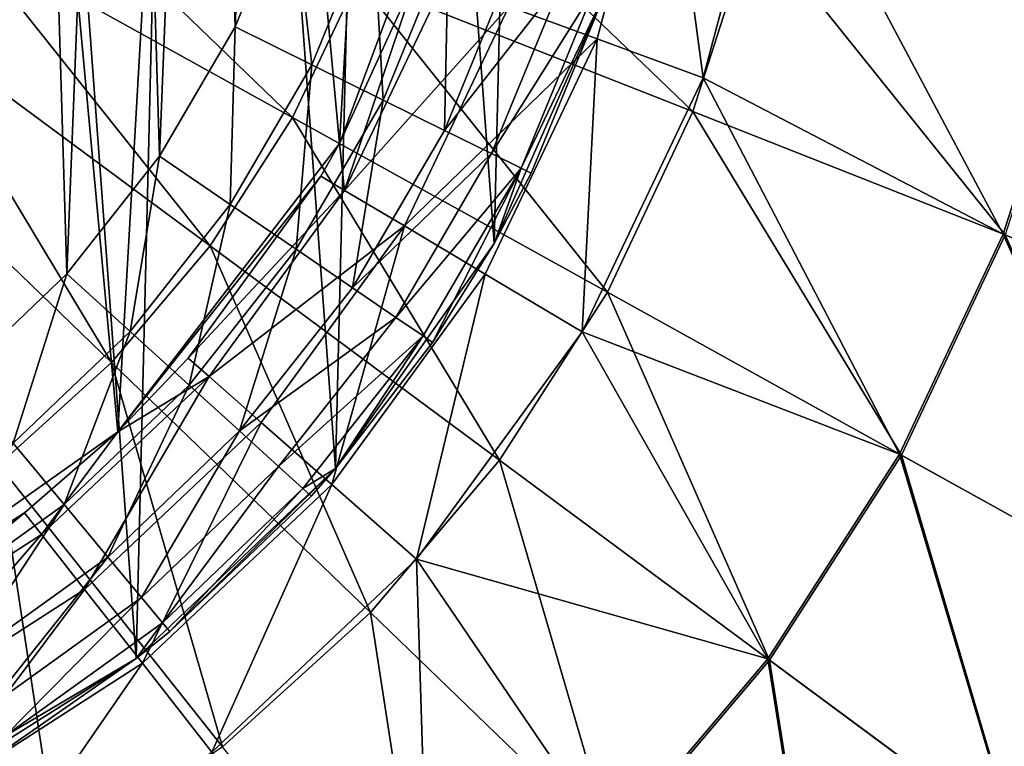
# Model space of a CAD drawing. Header units: millimetres. Extents: x 64 to 3333, y 103 to 3347.
# Tile 14 of 256: x 546 to 561, y 645 to 656. Entities that reach past the tile are written whole.
import ezdxf

# ---------------------------------------------------------------- set-up
doc = ezdxf.new("R2010")
doc.units = ezdxf.units.MM
doc.header["$LTSCALE"] = 25.4
doc.layers.get('0').update_dxf_attribs({"true_color": 0xff5454})

# ---------------------------------------------------------------- blocks, each defined once
blk = doc.blocks.new('SPIDER-6785-9743.STL')
at = {"color": 0}
mesh = blk.add_polyface(dxfattribs=at)
corners = [(513.399, 665.71, 114.71), (514.011, 657.441, 114.71), (513.298, 661.545, 114.71), (514.311, 669.774, 114.71), (515.51, 653.554, 114.71), (515.999, 673.583, 114.71), (517.74, 650.035, 114.71), (518.397, 676.989, 114.71), (520.613, 647.019, 114.71), (521.413, 679.862, 114.71), (524.019, 644.621, 114.71), (524.932, 682.091, 114.71), (527.828, 642.933, 114.71), (528.818, 683.591, 114.71), (531.892, 642.021, 114.71), (532.923, 684.304, 114.71), (536.057, 641.92, 114.71), (537.087, 684.203, 114.71), (540.161, 642.633, 114.71), (541.152, 683.291, 114.71), (544.047, 644.133, 114.71), (544.961, 681.603, 114.71), (547.566, 646.362, 114.71), (548.367, 679.205, 114.71), (550.583, 649.235, 114.71), (551.24, 676.189, 114.71), (552.981, 652.641, 114.71), (553.469, 672.67, 114.71), (554.668, 656.45, 114.71), (554.969, 668.783, 114.71), (555.58, 660.515, 114.71), (555.682, 664.679, 114.71)]
mesh.append_faces([[corners[k] for k in face] for face in [(0, 1, 2), (30, 29, 31)]], dxfattribs={"vtx0": -1, "color": 0})
mesh.append_faces([[corners[k] for k in face] for face in [(1, 3, 4), (4, 5, 6), (6, 7, 8), (8, 9, 10), (10, 11, 12), (12, 13, 14), (14, 15, 16), (16, 17, 18), (18, 19, 20), (20, 21, 22), (22, 23, 24), (24, 25, 26), (26, 27, 28), (28, 29, 30)]], dxfattribs={"vtx0": -1, "vtx1": -1, "color": 0})
mesh.append_faces([[corners[k] for k in face] for face in [(1, 0, 3), (4, 3, 5), (6, 5, 7), (8, 7, 9), (10, 9, 11), (12, 11, 13), (14, 13, 15), (16, 15, 17), (18, 17, 19), (20, 19, 21), (22, 21, 23), (24, 23, 25), (26, 25, 27), (28, 27, 29)]], dxfattribs={"vtx0": -1, "vtx2": -1, "color": 0})
at = {"color": 7, "true_color": 0xffffff}
mesh = blk.add_polyface(dxfattribs=at)
corners = [(516.557, 658.692, 124.919), (517.183, 669.562, 124.919), (516.051, 664.174, 124.919), (518.656, 653.602, 124.919), (519.853, 674.377, 124.919), (522.163, 649.358, 124.919), (523.823, 678.19, 124.919), (526.765, 646.336, 124.919), (528.742, 680.664, 124.919), (532.053, 644.804, 124.919), (534.171, 681.579, 124.919), (537.557, 644.899, 124.919), (539.628, 680.853, 124.919), (542.79, 646.612, 124.919), (544.629, 678.55, 124.919), (547.284, 649.792, 124.919), (548.729, 674.875, 124.919), (550.642, 654.155, 124.919), (551.564, 670.156, 124.919), (552.565, 659.314, 124.919), (552.881, 664.81, 124.919)]
mesh.append_faces([[corners[k] for k in face] for face in [(0, 1, 2), (18, 19, 20)]], dxfattribs={"vtx0": -1, "color": 7})
mesh.append_faces([[corners[k] for k in face] for face in [(1, 3, 4), (4, 5, 6), (6, 7, 8), (8, 9, 10), (10, 11, 12), (12, 13, 14), (14, 15, 16), (16, 17, 18)]], dxfattribs={"vtx0": -1, "vtx1": -1, "color": 7})
mesh.append_faces([[corners[k] for k in face] for face in [(1, 0, 3), (4, 3, 5), (6, 5, 7), (8, 7, 9), (10, 9, 11), (12, 11, 13), (14, 13, 15), (16, 15, 17), (18, 17, 19)]], dxfattribs={"vtx0": -1, "vtx2": -1, "color": 7})
at = {"color": 0}
mesh = blk.add_polyface(dxfattribs=at)
corners = [(518.473, 660.366, 179.71), (518.337, 664.887, 179.71), (518.247, 662.622, 179.71), (518.741, 667.118, 179.71), (519.012, 658.164, 179.71), (519.452, 669.271, 179.71), (519.851, 656.058, 179.71), (520.455, 671.304, 179.71), (520.975, 654.089, 179.71), (521.732, 673.177, 179.71), (522.362, 652.296, 179.71), (523.257, 674.855, 179.71), (523.986, 650.713, 179.71), (525.001, 676.304, 179.71), (525.813, 649.372, 179.71), (526.929, 677.496, 179.71), (527.81, 648.298, 179.71), (529.004, 678.408, 179.71), (529.937, 647.513, 179.71), (531.186, 679.023, 179.71), (532.152, 647.031, 179.71), (533.433, 679.328, 179.71), (534.413, 646.862, 179.71), (535.7, 679.317, 179.71), (536.675, 647.01, 179.71), (537.943, 678.991, 179.71), (538.895, 647.471, 179.71), (540.12, 678.356, 179.71), (541.029, 648.236, 179.71), (542.186, 677.424, 179.71), (543.036, 649.291, 179.71), (544.103, 676.213, 179.71), (544.876, 650.615, 179.71), (545.833, 674.748, 179.71), (546.514, 652.182, 179.71), (547.342, 673.056, 179.71), (547.919, 653.962, 179.71), (548.601, 671.17, 179.71), (549.061, 655.92, 179.71), (549.585, 669.128, 179.71), (549.921, 658.018, 179.71), (550.275, 666.969, 179.71), (550.479, 660.215, 179.71), (550.659, 664.734, 179.71), (550.727, 662.468, 179.71)]
mesh.append_faces([[corners[k] for k in face] for face in [(0, 1, 2), (43, 42, 44)]], dxfattribs={"vtx0": -1, "color": 0})
mesh.append_faces([[corners[k] for k in face] for face in [(1, 0, 3), (3, 4, 5), (5, 6, 7), (7, 8, 9), (9, 10, 11), (11, 12, 13), (13, 14, 15), (15, 16, 17), (17, 18, 19), (19, 20, 21), (21, 22, 23), (23, 24, 25), (25, 26, 27), (27, 28, 29), (29, 30, 31), (31, 32, 33), (33, 34, 35), (35, 36, 37), (37, 38, 39), (39, 40, 41), (41, 42, 43)]], dxfattribs={"vtx0": -1, "vtx1": -1, "color": 0})
mesh.append_faces([[corners[k] for k in face] for face in [(3, 0, 4), (5, 4, 6), (7, 6, 8), (9, 8, 10), (11, 10, 12), (13, 12, 14), (15, 14, 16), (17, 16, 18), (19, 18, 20), (21, 20, 22), (23, 22, 24), (25, 24, 26), (27, 26, 28), (29, 28, 30), (31, 30, 32), (33, 32, 34), (35, 34, 36), (37, 36, 38), (39, 38, 40), (41, 40, 42)]], dxfattribs={"vtx0": -1, "vtx2": -1, "color": 0})
at = {"color": 7, "true_color": 0xffffff}
mesh = blk.add_polyface(dxfattribs=at)
corners = [(555.556, 659.549, 105.177), (553.208, 656.23, 106.87), (554.543, 655.739, 105.177), (554.154, 659.787, 106.87)]
mesh.append_faces([[corners[k] for k in face] for face in [(0, 1, 2), (1, 0, 3)]], dxfattribs={"vtx0": -1, "color": 7})
mesh = blk.add_polyface(dxfattribs=at)
corners = [(556.147, 655.149, 103.919), (555.556, 659.549, 105.177), (554.543, 655.739, 105.177), (557.241, 659.265, 103.919)]
mesh.append_faces([[corners[k] for k in face] for face in [(0, 1, 2), (1, 0, 3)]], dxfattribs={"vtx0": -1, "color": 7})
mesh = blk.add_polyface(dxfattribs=at)
corners = [(552.565, 659.314, 124.919), (550.642, 654.155, 124.919), (551.825, 656.739, 110.691)]
mesh.append_faces([[corners[k] for k in face] for face in [(0, 1, 2)]], dxfattribs={"color": 7})
mesh = blk.add_polyface(dxfattribs=at)
corners = [(560.691, 652.786, 100.694), (557.241, 659.265, 103.919), (556.147, 655.149, 103.919)]
mesh.append_faces([[corners[k] for k in face] for face in [(0, 1, 2)]], dxfattribs={"color": 7})
mesh = blk.add_polyface(dxfattribs=at)
corners = [(561.815, 656.294, 100.694), (557.241, 659.265, 103.919), (560.691, 652.786, 100.694)]
mesh.append_faces([[corners[k] for k in face] for face in [(0, 1, 2)]], dxfattribs={"color": 7})
mesh = blk.add_polyface(dxfattribs=at)
corners = [(545.589, 658.738, 15.426), (549.933, 654.548, 17.288), (544.923, 657.327, 15.426), (550.919, 656.637, 17.288)]
mesh.append_faces([[corners[k] for k in face] for face in [(0, 1, 2), (1, 0, 3)]], dxfattribs={"vtx0": -1, "color": 7})
mesh = blk.add_polyface(dxfattribs=at)
corners = [(551.623, 658.837, 17.288), (555.99, 654.638, 19.854), (550.919, 656.637, 17.288), (556.912, 657.517, 19.854)]
mesh.append_faces([[corners[k] for k in face] for face in [(0, 1, 2), (1, 0, 3)]], dxfattribs={"vtx0": -1, "color": 7})
at = {"color": 0}
mesh = blk.add_polyface(dxfattribs=at)
corners = [(550.222, 655.347, 179.54), (549.921, 658.018, 179.71), (549.061, 655.92, 179.71), (551.149, 657.612, 179.54)]
mesh.append_faces([[corners[k] for k in face] for face in [(0, 1, 2), (1, 0, 3)]], dxfattribs={"vtx0": -1, "color": 0})
mesh = blk.add_polyface(dxfattribs=at)
corners = [(551.303, 654.813, 179.04), (551.149, 657.612, 179.54), (550.222, 655.347, 179.54), (552.294, 657.234, 179.04)]
mesh.append_faces([[corners[k] for k in face] for face in [(0, 1, 2), (1, 0, 3)]], dxfattribs={"vtx0": -1, "color": 0})
at = {"color": 7, "true_color": 0xffffff}
mesh = blk.add_polyface(dxfattribs=at)
corners = [(556.912, 657.517, 19.854), (560.721, 652.774, 23.083), (555.99, 654.638, 19.854), (561.846, 656.286, 23.083)]
mesh.append_faces([[corners[k] for k in face] for face in [(0, 1, 2), (1, 0, 3)]], dxfattribs={"vtx0": -1, "color": 7})
mesh = blk.add_polyface(dxfattribs=at)
corners = [(544.923, 657.327, 15.426), (548.683, 652.606, 17.288), (544.078, 656.014, 15.426), (549.933, 654.548, 17.288)]
mesh.append_faces([[corners[k] for k in face] for face in [(0, 1, 2), (1, 0, 3)]], dxfattribs={"vtx0": -1, "color": 7})
at = {"color": 0}
mesh = blk.add_polyface(dxfattribs=at)
corners = [(552.232, 654.355, 178.246), (552.294, 657.234, 179.04), (551.303, 654.813, 179.04), (553.278, 656.909, 178.246)]
mesh.append_faces([[corners[k] for k in face] for face in [(0, 1, 2), (1, 0, 3)]], dxfattribs={"vtx0": -1, "color": 0})
mesh = blk.add_polyface(dxfattribs=at)
corners = [(554.032, 656.66, 177.21), (552.232, 654.355, 178.246), (552.944, 654.003, 177.21), (553.278, 656.909, 178.246)]
mesh.append_faces([[corners[k] for k in face] for face in [(0, 1, 2), (1, 0, 3)]], dxfattribs={"vtx0": -1, "color": 0})
at = {"color": 7, "true_color": 0xffffff}
mesh = blk.add_polyface(dxfattribs=at)
corners = [(550.919, 656.637, 17.288), (554.7, 651.905, 19.854), (549.933, 654.548, 17.288), (555.99, 654.638, 19.854)]
mesh.append_faces([[corners[k] for k in face] for face in [(0, 1, 2), (1, 0, 3)]], dxfattribs={"vtx0": -1, "color": 7})
mesh = blk.add_polyface(dxfattribs=at)
corners = [(551.825, 656.739, 110.691), (550.642, 654.155, 110.691), (550.72, 653.446, 108.956)]
mesh.append_faces([[corners[k] for k in face] for face in [(0, 1, 2)]], dxfattribs={"color": 7})
mesh = blk.add_polyface(dxfattribs=at)
corners = [(551.825, 656.739, 110.691), (550.642, 654.155, 124.919), (550.642, 654.155, 110.691)]
mesh.append_faces([[corners[k] for k in face] for face in [(0, 1, 2)]], dxfattribs={"color": 7})
mesh = blk.add_polyface(dxfattribs=at)
corners = [(551.825, 656.739, 110.691), (550.72, 653.446, 108.956), (552.22, 656.593, 108.956)]
mesh.append_faces([[corners[k] for k in face] for face in [(0, 1, 2)]], dxfattribs={"color": 7})
at = {"color": 0}
mesh = blk.add_polyface(dxfattribs=at)
corners = [(554.507, 656.503, 176.004), (552.944, 654.003, 177.21), (553.392, 653.782, 176.004), (554.032, 656.66, 177.21)]
mesh.append_faces([[corners[k] for k in face] for face in [(0, 1, 2), (1, 0, 3)]], dxfattribs={"vtx0": -1, "color": 0})
at = {"color": 7, "true_color": 0xffffff}
mesh = blk.add_polyface(dxfattribs=at)
corners = [(553.208, 656.23, 106.87), (550.72, 653.446, 108.956), (551.625, 652.908, 106.87), (552.22, 656.593, 108.956)]
mesh.append_faces([[corners[k] for k in face] for face in [(0, 1, 2), (1, 0, 3)]], dxfattribs={"vtx0": -1, "color": 7})
at = {"color": 0}
mesh = blk.add_polyface(dxfattribs=at)
corners = [(554.668, 656.45, 174.71), (553.392, 653.782, 176.004), (553.545, 653.706, 174.71), (554.507, 656.503, 176.004)]
mesh.append_faces([[corners[k] for k in face] for face in [(0, 1, 2), (1, 0, 3)]], dxfattribs={"vtx0": -1, "color": 0})
mesh = blk.add_polyface(dxfattribs=at)
corners = [(554.668, 656.45, 114.71), (553.545, 653.706, 174.71), (552.981, 652.641, 114.71)]
mesh.append_faces([[corners[k] for k in face] for face in [(0, 1, 2)]], dxfattribs={"color": 0})
mesh = blk.add_polyface(dxfattribs=at)
corners = [(554.668, 656.45, 174.71), (553.545, 653.706, 174.71), (554.668, 656.45, 114.71)]
mesh.append_faces([[corners[k] for k in face] for face in [(0, 1, 2)]], dxfattribs={"color": 0})
at = {"color": 7, "true_color": 0xffffff}
mesh = blk.add_polyface(dxfattribs=at)
corners = [(554.543, 655.739, 105.177), (551.625, 652.908, 106.87), (552.846, 652.18, 105.177), (553.208, 656.23, 106.87)]
mesh.append_faces([[corners[k] for k in face] for face in [(0, 1, 2), (1, 0, 3)]], dxfattribs={"vtx0": -1, "color": 7})
mesh = blk.add_polyface(dxfattribs=at)
corners = [(565.012, 651.083, 96.858), (561.815, 656.294, 100.694), (560.691, 652.786, 100.694), (566.321, 655.169, 96.858)]
mesh.append_faces([[corners[k] for k in face] for face in [(0, 1, 2), (1, 0, 3)]], dxfattribs={"vtx0": -1, "color": 7})
mesh = blk.add_polyface(dxfattribs=at)
corners = [(544.078, 656.014, 15.426), (547.19, 650.843, 17.288), (543.07, 654.823, 15.426), (548.683, 652.606, 17.288)]
mesh.append_faces([[corners[k] for k in face] for face in [(0, 1, 2), (1, 0, 3)]], dxfattribs={"vtx0": -1, "color": 7})
at = {"color": 0}
mesh = blk.add_polyface(dxfattribs=at)
corners = [(548.988, 653.233, 179.54), (549.061, 655.92, 179.71), (547.919, 653.962, 179.71), (550.222, 655.347, 179.54)]
mesh.append_faces([[corners[k] for k in face] for face in [(0, 1, 2), (1, 0, 3)]], dxfattribs={"vtx0": -1, "color": 0})
at = {"color": 7, "true_color": 0xffffff}
mesh = blk.add_polyface(dxfattribs=at)
corners = [(554.315, 651.306, 103.919), (554.543, 655.739, 105.177), (552.846, 652.18, 105.177), (556.147, 655.149, 103.919)]
mesh.append_faces([[corners[k] for k in face] for face in [(0, 1, 2), (1, 0, 3)]], dxfattribs={"vtx0": -1, "color": 7})
at = {"color": 0}
mesh = blk.add_polyface(dxfattribs=at)
corners = [(549.984, 652.554, 179.04), (550.222, 655.347, 179.54), (548.988, 653.233, 179.54), (551.303, 654.813, 179.04)]
mesh.append_faces([[corners[k] for k in face] for face in [(0, 1, 2), (1, 0, 3)]], dxfattribs={"vtx0": -1, "color": 0})
at = {"color": 7, "true_color": 0xffffff}
mesh = blk.add_polyface(dxfattribs=at)
corners = [(559.119, 649.454, 100.694), (556.147, 655.149, 103.919), (554.315, 651.306, 103.919)]
mesh.append_faces([[corners[k] for k in face] for face in [(0, 1, 2)]], dxfattribs={"color": 7})
mesh = blk.add_polyface(dxfattribs=at)
corners = [(560.691, 652.786, 100.694), (556.147, 655.149, 103.919), (559.119, 649.454, 100.694)]
mesh.append_faces([[corners[k] for k in face] for face in [(0, 1, 2)]], dxfattribs={"color": 7})
mesh = blk.add_polyface(dxfattribs=at)
corners = [(543.07, 654.823, 15.426), (545.48, 649.29, 17.288), (541.914, 653.774, 15.426), (547.19, 650.843, 17.288)]
mesh.append_faces([[corners[k] for k in face] for face in [(0, 1, 2), (1, 0, 3)]], dxfattribs={"vtx0": -1, "color": 7})
at = {"color": 0}
mesh = blk.add_polyface(dxfattribs=at)
corners = [(550.84, 651.971, 178.246), (551.303, 654.813, 179.04), (549.984, 652.554, 179.04), (552.232, 654.355, 178.246)]
mesh.append_faces([[corners[k] for k in face] for face in [(0, 1, 2), (1, 0, 3)]], dxfattribs={"vtx0": -1, "color": 0})
at = {"color": 7, "true_color": 0xffffff}
mesh = blk.add_polyface(dxfattribs=at)
corners = [(549.933, 654.548, 17.288), (553.064, 649.363, 19.854), (548.683, 652.606, 17.288), (554.7, 651.905, 19.854)]
mesh.append_faces([[corners[k] for k in face] for face in [(0, 1, 2), (1, 0, 3)]], dxfattribs={"vtx0": -1, "color": 7})
mesh = blk.add_polyface(dxfattribs=at)
corners = [(555.99, 654.638, 19.854), (559.148, 649.438, 23.083), (554.7, 651.905, 19.854), (560.721, 652.774, 23.083)]
mesh.append_faces([[corners[k] for k in face] for face in [(0, 1, 2), (1, 0, 3)]], dxfattribs={"vtx0": -1, "color": 7})
at = {"color": 0}
mesh = blk.add_polyface(dxfattribs=at)
corners = [(552.944, 654.003, 177.21), (550.84, 651.971, 178.246), (551.497, 651.523, 177.21), (552.232, 654.355, 178.246)]
mesh.append_faces([[corners[k] for k in face] for face in [(0, 1, 2), (1, 0, 3)]], dxfattribs={"vtx0": -1, "color": 0})
at = {"color": 7, "true_color": 0xffffff}
mesh = blk.add_polyface(dxfattribs=at)
corners = [(550.642, 654.155, 124.919), (547.284, 649.792, 124.919), (550.359, 653.662, 110.691)]
mesh.append_faces([[corners[k] for k in face] for face in [(0, 1, 2)]], dxfattribs={"color": 7})
mesh = blk.add_polyface(dxfattribs=at)
corners = [(550.642, 654.155, 110.691), (550.359, 653.662, 110.691), (550.72, 653.446, 108.956)]
mesh.append_faces([[corners[k] for k in face] for face in [(0, 1, 2)]], dxfattribs={"color": 7})
mesh = blk.add_polyface(dxfattribs=at)
corners = [(550.642, 654.155, 124.919), (550.359, 653.662, 110.691), (550.642, 654.155, 110.691)]
mesh.append_faces([[corners[k] for k in face] for face in [(0, 1, 2)]], dxfattribs={"color": 7})
at = {"color": 0}
mesh = blk.add_polyface(dxfattribs=at)
corners = [(547.472, 651.311, 179.54), (547.919, 653.962, 179.71), (546.514, 652.182, 179.71), (548.988, 653.233, 179.54)]
mesh.append_faces([[corners[k] for k in face] for face in [(0, 1, 2), (1, 0, 3)]], dxfattribs={"vtx0": -1, "color": 0})
mesh = blk.add_polyface(dxfattribs=at)
corners = [(553.392, 653.782, 176.004), (551.497, 651.523, 177.21), (551.91, 651.242, 176.004), (552.944, 654.003, 177.21)]
mesh.append_faces([[corners[k] for k in face] for face in [(0, 1, 2), (1, 0, 3)]], dxfattribs={"vtx0": -1, "color": 0})
mesh = blk.add_polyface(dxfattribs=at)
corners = [(553.392, 653.782, 176.004), (551.91, 651.242, 176.004), (552.05, 651.146, 174.71)]
mesh.append_faces([[corners[k] for k in face] for face in [(0, 1, 2)]], dxfattribs={"color": 0})
mesh = blk.add_polyface(dxfattribs=at)
corners = [(553.392, 653.782, 176.004), (552.05, 651.146, 174.71), (552.981, 652.641, 174.71)]
mesh.append_faces([[corners[k] for k in face] for face in [(0, 1, 2)]], dxfattribs={"color": 0})
mesh = blk.add_polyface(dxfattribs=at)
corners = [(553.392, 653.782, 176.004), (552.981, 652.641, 174.71), (553.545, 653.706, 174.71)]
mesh.append_faces([[corners[k] for k in face] for face in [(0, 1, 2)]], dxfattribs={"color": 0})
at = {"color": 7, "true_color": 0xffffff}
mesh = blk.add_polyface(dxfattribs=at)
corners = [(550.359, 653.662, 110.691), (547.284, 649.792, 124.919), (548.352, 650.907, 110.691)]
mesh.append_faces([[corners[k] for k in face] for face in [(0, 1, 2)]], dxfattribs={"color": 7})
mesh = blk.add_polyface(dxfattribs=at)
corners = [(550.72, 653.446, 108.956), (548.352, 650.907, 110.691), (548.668, 650.628, 108.956), (550.359, 653.662, 110.691)]
mesh.append_faces([[corners[k] for k in face] for face in [(0, 1, 2), (1, 0, 3)]], dxfattribs={"vtx0": -1, "color": 7})
at = {"color": 0}
mesh = blk.add_polyface(dxfattribs=at)
corners = [(553.545, 653.706, 174.71), (552.981, 652.641, 174.71), (552.981, 652.641, 114.71)]
mesh.append_faces([[corners[k] for k in face] for face in [(0, 1, 2)]], dxfattribs={"color": 0})
at = {"color": 7, "true_color": 0xffffff}
mesh = blk.add_polyface(dxfattribs=at)
corners = [(551.625, 652.908, 106.87), (548.668, 650.628, 108.956), (549.458, 649.933, 106.87), (550.72, 653.446, 108.956)]
mesh.append_faces([[corners[k] for k in face] for face in [(0, 1, 2), (1, 0, 3)]], dxfattribs={"vtx0": -1, "color": 7})
at = {"color": 0}
mesh = blk.add_polyface(dxfattribs=at)
corners = [(548.364, 650.5, 179.04), (548.988, 653.233, 179.54), (547.472, 651.311, 179.54), (549.984, 652.554, 179.04)]
mesh.append_faces([[corners[k] for k in face] for face in [(0, 1, 2), (1, 0, 3)]], dxfattribs={"vtx0": -1, "color": 0})
at = {"color": 7, "true_color": 0xffffff}
mesh = blk.add_polyface(dxfattribs=at)
corners = [(550.525, 648.993, 105.177), (551.625, 652.908, 106.87), (549.458, 649.933, 106.87), (552.846, 652.18, 105.177)]
mesh.append_faces([[corners[k] for k in face] for face in [(0, 1, 2), (1, 0, 3)]], dxfattribs={"vtx0": -1, "color": 7})
mesh = blk.add_polyface(dxfattribs=at)
corners = [(563.181, 647.202, 96.858), (560.691, 652.786, 100.694), (559.119, 649.454, 100.694), (565.012, 651.083, 96.858)]
mesh.append_faces([[corners[k] for k in face] for face in [(0, 1, 2), (1, 0, 3)]], dxfattribs={"vtx0": -1, "color": 7})
mesh = blk.add_polyface(dxfattribs=at)
corners = [(560.721, 652.774, 23.083), (563.206, 647.187, 26.924), (559.148, 649.438, 23.083), (565.039, 651.072, 26.924)]
mesh.append_faces([[corners[k] for k in face] for face in [(0, 1, 2), (1, 0, 3)]], dxfattribs={"vtx0": -1, "color": 7})
mesh = blk.add_polyface(dxfattribs=at)
corners = [(548.683, 652.606, 17.288), (551.11, 647.056, 19.854), (547.19, 650.843, 17.288), (553.064, 649.363, 19.854)]
mesh.append_faces([[corners[k] for k in face] for face in [(0, 1, 2), (1, 0, 3)]], dxfattribs={"vtx0": -1, "color": 7})
at = {"color": 0}
mesh = blk.add_polyface(dxfattribs=at)
corners = [(552.981, 652.641, 114.71), (552.05, 651.146, 174.71), (550.583, 649.235, 114.71)]
mesh.append_faces([[corners[k] for k in face] for face in [(0, 1, 2)]], dxfattribs={"color": 0})
mesh = blk.add_polyface(dxfattribs=at)
corners = [(552.981, 652.641, 174.71), (552.05, 651.146, 174.71), (552.981, 652.641, 114.71)]
mesh.append_faces([[corners[k] for k in face] for face in [(0, 1, 2)]], dxfattribs={"color": 0})
mesh = blk.add_polyface(dxfattribs=at)
corners = [(549.13, 649.804, 178.246), (549.984, 652.554, 179.04), (548.364, 650.5, 179.04), (550.84, 651.971, 178.246)]
mesh.append_faces([[corners[k] for k in face] for face in [(0, 1, 2), (1, 0, 3)]], dxfattribs={"vtx0": -1, "color": 0})
mesh = blk.add_polyface(dxfattribs=at)
corners = [(545.703, 649.619, 179.54), (546.514, 652.182, 179.71), (544.876, 650.615, 179.71), (547.472, 651.311, 179.54)]
mesh.append_faces([[corners[k] for k in face] for face in [(0, 1, 2), (1, 0, 3)]], dxfattribs={"vtx0": -1, "color": 0})
at = {"color": 7, "true_color": 0xffffff}
mesh = blk.add_polyface(dxfattribs=at)
corners = [(551.808, 647.864, 103.919), (552.846, 652.18, 105.177), (550.525, 648.993, 105.177), (554.315, 651.306, 103.919)]
mesh.append_faces([[corners[k] for k in face] for face in [(0, 1, 2), (1, 0, 3)]], dxfattribs={"vtx0": -1, "color": 7})
at = {"color": 0}
mesh = blk.add_polyface(dxfattribs=at)
corners = [(551.497, 651.523, 177.21), (549.13, 649.804, 178.246), (549.719, 649.269, 177.21), (550.84, 651.971, 178.246)]
mesh.append_faces([[corners[k] for k in face] for face in [(0, 1, 2), (1, 0, 3)]], dxfattribs={"vtx0": -1, "color": 0})
at = {"color": 7, "true_color": 0xffffff}
mesh = blk.add_polyface(dxfattribs=at)
corners = [(554.7, 651.905, 19.854), (557.152, 646.337, 23.083), (553.064, 649.363, 19.854), (559.148, 649.438, 23.083)]
mesh.append_faces([[corners[k] for k in face] for face in [(0, 1, 2), (1, 0, 3)]], dxfattribs={"vtx0": -1, "color": 7})
at = {"color": 0}
mesh = blk.add_polyface(dxfattribs=at)
corners = [(551.91, 651.242, 176.004), (549.719, 649.269, 177.21), (550.088, 648.933, 176.004), (551.497, 651.523, 177.21)]
mesh.append_faces([[corners[k] for k in face] for face in [(0, 1, 2), (1, 0, 3)]], dxfattribs={"vtx0": -1, "color": 0})
mesh = blk.add_polyface(dxfattribs=at)
corners = [(546.474, 648.692, 179.04), (547.472, 651.311, 179.54), (545.703, 649.619, 179.54), (548.364, 650.5, 179.04)]
mesh.append_faces([[corners[k] for k in face] for face in [(0, 1, 2), (1, 0, 3)]], dxfattribs={"vtx0": -1, "color": 0})
mesh = blk.add_polyface(dxfattribs=at)
corners = [(551.91, 651.242, 176.004), (550.088, 648.933, 176.004), (550.583, 649.235, 174.71)]
mesh.append_faces([[corners[k] for k in face] for face in [(0, 1, 2)]], dxfattribs={"color": 0})
mesh = blk.add_polyface(dxfattribs=at)
corners = [(551.91, 651.242, 176.004), (550.583, 649.235, 174.71), (552.05, 651.146, 174.71)]
mesh.append_faces([[corners[k] for k in face] for face in [(0, 1, 2)]], dxfattribs={"color": 0})
at = {"color": 7, "true_color": 0xffffff}
mesh = blk.add_polyface(dxfattribs=at)
corners = [(557.126, 646.356, 100.694), (554.315, 651.306, 103.919), (551.808, 647.864, 103.919)]
mesh.append_faces([[corners[k] for k in face] for face in [(0, 1, 2)]], dxfattribs={"color": 7})
mesh = blk.add_polyface(dxfattribs=at)
corners = [(559.119, 649.454, 100.694), (554.315, 651.306, 103.919), (557.126, 646.356, 100.694)]
mesh.append_faces([[corners[k] for k in face] for face in [(0, 1, 2)]], dxfattribs={"color": 7})
at = {"color": 0}
mesh = blk.add_polyface(dxfattribs=at)
corners = [(552.05, 651.146, 174.71), (550.583, 649.235, 174.71), (550.583, 649.235, 114.71)]
mesh.append_faces([[corners[k] for k in face] for face in [(0, 1, 2)]], dxfattribs={"color": 0})
at = {"color": 7, "true_color": 0xffffff}
mesh = blk.add_polyface(dxfattribs=at)
corners = [(547.19, 650.843, 17.288), (548.872, 645.024, 19.854), (545.48, 649.29, 17.288), (551.11, 647.056, 19.854)]
mesh.append_faces([[corners[k] for k in face] for face in [(0, 1, 2), (1, 0, 3)]], dxfattribs={"vtx0": -1, "color": 7})
mesh = blk.add_polyface(dxfattribs=at)
corners = [(548.352, 650.907, 110.691), (547.284, 649.792, 110.691), (548.668, 650.628, 108.956)]
mesh.append_faces([[corners[k] for k in face] for face in [(0, 1, 2)]], dxfattribs={"color": 7})
mesh = blk.add_polyface(dxfattribs=at)
corners = [(548.352, 650.907, 110.691), (547.284, 649.792, 124.919), (547.284, 649.792, 110.691)]
mesh.append_faces([[corners[k] for k in face] for face in [(0, 1, 2)]], dxfattribs={"color": 7})
mesh = blk.add_polyface(dxfattribs=at)
corners = [(548.668, 650.628, 108.956), (546.781, 647.407, 106.87), (549.458, 649.933, 106.87), (546.133, 648.236, 108.956)]
mesh.append_faces([[corners[k] for k in face] for face in [(0, 1, 2), (1, 0, 3)]], dxfattribs={"vtx0": -1, "color": 7})
mesh = blk.add_polyface(dxfattribs=at)
corners = [(547.284, 649.792, 110.691), (546.133, 648.236, 108.956), (548.668, 650.628, 108.956)]
mesh.append_faces([[corners[k] for k in face] for face in [(0, 1, 2)]], dxfattribs={"color": 7})
at = {"color": 0}
mesh = blk.add_polyface(dxfattribs=at)
corners = [(547.136, 647.896, 178.246), (548.364, 650.5, 179.04), (546.474, 648.692, 179.04), (549.13, 649.804, 178.246)]
mesh.append_faces([[corners[k] for k in face] for face in [(0, 1, 2), (1, 0, 3)]], dxfattribs={"vtx0": -1, "color": 0})
at = {"color": 7, "true_color": 0xffffff}
mesh = blk.add_polyface(dxfattribs=at)
corners = [(547.658, 646.287, 105.177), (549.458, 649.933, 106.87), (546.781, 647.407, 106.87), (550.525, 648.993, 105.177)]
mesh.append_faces([[corners[k] for k in face] for face in [(0, 1, 2), (1, 0, 3)]], dxfattribs={"vtx0": -1, "color": 7})
mesh = blk.add_polyface(dxfattribs=at)
corners = [(542.79, 646.612, 124.919), (545.873, 648.567, 110.691), (547.284, 649.792, 124.919)]
mesh.append_faces([[corners[k] for k in face] for face in [(0, 1, 2)]], dxfattribs={"color": 7})
mesh = blk.add_polyface(dxfattribs=at)
corners = [(545.873, 648.567, 110.691), (546.133, 648.236, 108.956), (547.284, 649.792, 110.691)]
mesh.append_faces([[corners[k] for k in face] for face in [(0, 1, 2)]], dxfattribs={"color": 7})
mesh = blk.add_polyface(dxfattribs=at)
corners = [(547.284, 649.792, 124.919), (545.873, 648.567, 110.691), (547.284, 649.792, 110.691)]
mesh.append_faces([[corners[k] for k in face] for face in [(0, 1, 2)]], dxfattribs={"color": 7})
at = {"color": 0}
mesh = blk.add_polyface(dxfattribs=at)
corners = [(547.644, 647.284, 177.21), (549.13, 649.804, 178.246), (547.136, 647.896, 178.246), (549.719, 649.269, 177.21)]
mesh.append_faces([[corners[k] for k in face] for face in [(0, 1, 2), (1, 0, 3)]], dxfattribs={"vtx0": -1, "color": 0})
mesh = blk.add_polyface(dxfattribs=at)
corners = [(544.35, 647.164, 179.04), (545.703, 649.619, 179.54), (543.716, 648.19, 179.54), (546.474, 648.692, 179.04)]
mesh.append_faces([[corners[k] for k in face] for face in [(0, 1, 2), (1, 0, 3)]], dxfattribs={"vtx0": -1, "color": 0})
at = {"color": 7, "true_color": 0xffffff}
mesh = blk.add_polyface(dxfattribs=at)
corners = [(560.859, 643.593, 96.858), (559.119, 649.454, 100.694), (557.126, 646.356, 100.694), (563.181, 647.202, 96.858)]
mesh.append_faces([[corners[k] for k in face] for face in [(0, 1, 2), (1, 0, 3)]], dxfattribs={"vtx0": -1, "color": 7})
mesh = blk.add_polyface(dxfattribs=at)
corners = [(553.064, 649.363, 19.854), (554.768, 643.522, 23.083), (551.11, 647.056, 19.854), (557.152, 646.337, 23.083)]
mesh.append_faces([[corners[k] for k in face] for face in [(0, 1, 2), (1, 0, 3)]], dxfattribs={"vtx0": -1, "color": 7})
mesh = blk.add_polyface(dxfattribs=at)
corners = [(559.148, 649.438, 23.083), (560.882, 643.575, 26.924), (557.152, 646.337, 23.083), (563.206, 647.187, 26.924)]
mesh.append_faces([[corners[k] for k in face] for face in [(0, 1, 2), (1, 0, 3)]], dxfattribs={"vtx0": -1, "color": 7})
mesh = blk.add_polyface(dxfattribs=at)
corners = [(545.48, 649.29, 17.288), (546.388, 643.301, 19.854), (543.582, 647.974, 17.288), (548.872, 645.024, 19.854)]
mesh.append_faces([[corners[k] for k in face] for face in [(0, 1, 2), (1, 0, 3)]], dxfattribs={"vtx0": -1, "color": 7})
at = {"color": 0}
mesh = blk.add_polyface(dxfattribs=at)
corners = [(548.072, 646.769, 174.71), (547.566, 646.362, 114.71), (550.583, 649.235, 114.71)]
mesh.append_faces([[corners[k] for k in face] for face in [(0, 1, 2)]], dxfattribs={"color": 0})
mesh = blk.add_polyface(dxfattribs=at)
corners = [(549.719, 649.269, 177.21), (547.963, 646.9, 176.004), (550.088, 648.933, 176.004), (547.644, 647.284, 177.21)]
mesh.append_faces([[corners[k] for k in face] for face in [(0, 1, 2), (1, 0, 3)]], dxfattribs={"vtx0": -1, "color": 0})
mesh = blk.add_polyface(dxfattribs=at)
corners = [(548.072, 646.769, 174.71), (550.583, 649.235, 114.71), (550.214, 648.819, 174.71)]
mesh.append_faces([[corners[k] for k in face] for face in [(0, 1, 2)]], dxfattribs={"color": 0})
mesh = blk.add_polyface(dxfattribs=at)
corners = [(550.583, 649.235, 174.71), (550.088, 648.933, 176.004), (550.214, 648.819, 174.71)]
mesh.append_faces([[corners[k] for k in face] for face in [(0, 1, 2)]], dxfattribs={"color": 0})
mesh = blk.add_polyface(dxfattribs=at)
corners = [(550.583, 649.235, 174.71), (550.214, 648.819, 174.71), (550.583, 649.235, 114.71)]
mesh.append_faces([[corners[k] for k in face] for face in [(0, 1, 2)]], dxfattribs={"color": 0})
at = {"color": 7, "true_color": 0xffffff}
mesh = blk.add_polyface(dxfattribs=at)
corners = [(548.711, 644.941, 103.919), (550.525, 648.993, 105.177), (547.658, 646.287, 105.177), (551.808, 647.864, 103.919)]
mesh.append_faces([[corners[k] for k in face] for face in [(0, 1, 2), (1, 0, 3)]], dxfattribs={"vtx0": -1, "color": 7})
at = {"color": 0}
mesh = blk.add_polyface(dxfattribs=at)
corners = [(550.088, 648.933, 176.004), (548.072, 646.769, 174.71), (550.214, 648.819, 174.71), (547.963, 646.9, 176.004)]
mesh.append_faces([[corners[k] for k in face] for face in [(0, 1, 2), (1, 0, 3)]], dxfattribs={"vtx0": -1, "color": 0})
at = {"color": 7, "true_color": 0xffffff}
mesh = blk.add_polyface(dxfattribs=at)
corners = [(542.79, 646.612, 124.919), (543.007, 646.723, 110.691), (545.873, 648.567, 110.691)]
mesh.append_faces([[corners[k] for k in face] for face in [(0, 1, 2)]], dxfattribs={"color": 7})
mesh = blk.add_polyface(dxfattribs=at)
corners = [(545.873, 648.567, 110.691), (543.201, 646.35, 108.956), (546.133, 648.236, 108.956), (543.007, 646.723, 110.691)]
mesh.append_faces([[corners[k] for k in face] for face in [(0, 1, 2), (1, 0, 3)]], dxfattribs={"vtx0": -1, "color": 7})
at = {"color": 0}
mesh = blk.add_polyface(dxfattribs=at)
corners = [(544.895, 646.284, 178.246), (546.474, 648.692, 179.04), (544.35, 647.164, 179.04), (547.136, 647.896, 178.246)]
mesh.append_faces([[corners[k] for k in face] for face in [(0, 1, 2), (1, 0, 3)]], dxfattribs={"vtx0": -1, "color": 0})
at = {"color": 7, "true_color": 0xffffff}
mesh = blk.add_polyface(dxfattribs=at)
corners = [(546.133, 648.236, 108.956), (543.686, 645.416, 106.87), (546.781, 647.407, 106.87), (543.201, 646.35, 108.956)]
mesh.append_faces([[corners[k] for k in face] for face in [(0, 1, 2), (1, 0, 3)]], dxfattribs={"vtx0": -1, "color": 7})
mesh = blk.add_polyface(dxfattribs=at)
corners = [(543.582, 647.974, 17.288), (543.701, 641.918, 19.854), (541.528, 646.917, 17.288), (546.388, 643.301, 19.854)]
mesh.append_faces([[corners[k] for k in face] for face in [(0, 1, 2), (1, 0, 3)]], dxfattribs={"vtx0": -1, "color": 7})
at = {"color": 0}
mesh = blk.add_polyface(dxfattribs=at)
corners = [(547.136, 647.896, 178.246), (545.313, 645.608, 177.21), (547.644, 647.284, 177.21), (544.895, 646.284, 178.246)]
mesh.append_faces([[corners[k] for k in face] for face in [(0, 1, 2), (1, 0, 3)]], dxfattribs={"vtx0": -1, "color": 0})
at = {"color": 7, "true_color": 0xffffff}
mesh = blk.add_polyface(dxfattribs=at)
corners = [(552.018, 641.068, 100.694), (551.808, 647.864, 103.919), (548.711, 644.941, 103.919)]
mesh.append_faces([[corners[k] for k in face] for face in [(0, 1, 2)]], dxfattribs={"color": 7})
mesh = blk.add_polyface(dxfattribs=at)
corners = [(554.745, 643.545, 100.694), (551.808, 647.864, 103.919), (552.018, 641.068, 100.694)]
mesh.append_faces([[corners[k] for k in face] for face in [(0, 1, 2)]], dxfattribs={"color": 7})
mesh = blk.add_polyface(dxfattribs=at)
corners = [(557.126, 646.356, 100.694), (551.808, 647.864, 103.919), (554.745, 643.545, 100.694)]
mesh.append_faces([[corners[k] for k in face] for face in [(0, 1, 2)]], dxfattribs={"color": 7})
mesh = blk.add_polyface(dxfattribs=at)
corners = [(546.781, 647.407, 106.87), (544.342, 644.154, 105.177), (547.658, 646.287, 105.177), (543.686, 645.416, 106.87)]
mesh.append_faces([[corners[k] for k in face] for face in [(0, 1, 2), (1, 0, 3)]], dxfattribs={"vtx0": -1, "color": 7})
at = {"color": 0}
mesh = blk.add_polyface(dxfattribs=at)
corners = [(547.644, 647.284, 177.21), (545.576, 645.183, 176.004), (547.963, 646.9, 176.004), (545.313, 645.608, 177.21)]
mesh.append_faces([[corners[k] for k in face] for face in [(0, 1, 2), (1, 0, 3)]], dxfattribs={"vtx0": -1, "color": 0})
at = {"color": 7, "true_color": 0xffffff}
mesh = blk.add_polyface(dxfattribs=at)
corners = [(551.11, 647.056, 19.854), (552.038, 641.043, 23.083), (548.872, 645.024, 19.854), (554.768, 643.522, 23.083)]
mesh.append_faces([[corners[k] for k in face] for face in [(0, 1, 2), (1, 0, 3)]], dxfattribs={"vtx0": -1, "color": 7})
at = {"color": 0}
mesh = blk.add_polyface(dxfattribs=at)
corners = [(545.576, 645.183, 176.004), (547.566, 646.362, 174.71), (547.963, 646.9, 176.004)]
mesh.append_faces([[corners[k] for k in face] for face in [(0, 1, 2)]], dxfattribs={"color": 0})
mesh = blk.add_polyface(dxfattribs=at)
corners = [(547.963, 646.9, 176.004), (547.566, 646.362, 174.71), (548.072, 646.769, 174.71)]
mesh.append_faces([[corners[k] for k in face] for face in [(0, 1, 2)]], dxfattribs={"color": 0})
mesh = blk.add_polyface(dxfattribs=at)
corners = [(547.566, 646.362, 174.71), (547.566, 646.362, 114.71), (548.072, 646.769, 174.71)]
mesh.append_faces([[corners[k] for k in face] for face in [(0, 1, 2)]], dxfattribs={"color": 0})
mesh = blk.add_polyface(dxfattribs=at)
corners = [(545.665, 645.038, 174.71), (544.047, 644.133, 114.71), (547.566, 646.362, 114.71)]
mesh.append_faces([[corners[k] for k in face] for face in [(0, 1, 2)]], dxfattribs={"color": 0})
mesh = blk.add_polyface(dxfattribs=at)
corners = [(545.576, 645.183, 176.004), (545.665, 645.038, 174.71), (547.566, 646.362, 174.71)]
mesh.append_faces([[corners[k] for k in face] for face in [(0, 1, 2)]], dxfattribs={"color": 0})
mesh = blk.add_polyface(dxfattribs=at)
corners = [(545.665, 645.038, 174.71), (547.566, 646.362, 114.71), (547.566, 646.362, 174.71)]
mesh.append_faces([[corners[k] for k in face] for face in [(0, 1, 2)]], dxfattribs={"color": 0})
at = {"color": 7, "true_color": 0xffffff}
mesh = blk.add_polyface(dxfattribs=at)
corners = [(558.085, 640.318, 96.858), (557.126, 646.356, 100.694), (554.745, 643.545, 100.694), (560.859, 643.593, 96.858)]
mesh.append_faces([[corners[k] for k in face] for face in [(0, 1, 2), (1, 0, 3)]], dxfattribs={"vtx0": -1, "color": 7})
mesh = blk.add_polyface(dxfattribs=at)
corners = [(557.152, 646.337, 23.083), (558.106, 640.298, 26.924), (554.768, 643.522, 23.083), (560.882, 643.575, 26.924)]
mesh.append_faces([[corners[k] for k in face] for face in [(0, 1, 2), (1, 0, 3)]], dxfattribs={"vtx0": -1, "color": 7})
mesh = blk.add_polyface(dxfattribs=at)
corners = [(545.13, 642.637, 103.919), (547.658, 646.287, 105.177), (544.342, 644.154, 105.177), (548.711, 644.941, 103.919)]
mesh.append_faces([[corners[k] for k in face] for face in [(0, 1, 2), (1, 0, 3)]], dxfattribs={"vtx0": -1, "color": 7})

msp = doc.modelspace()

# ---------------------------------------------------------------- block references
at = {"color": 250, "true_color": 0x262626}
msp.add_blockref('SPIDER-6785-9743.STL', (0, 0), dxfattribs=at)

doc.saveas('drawing.dxf')
